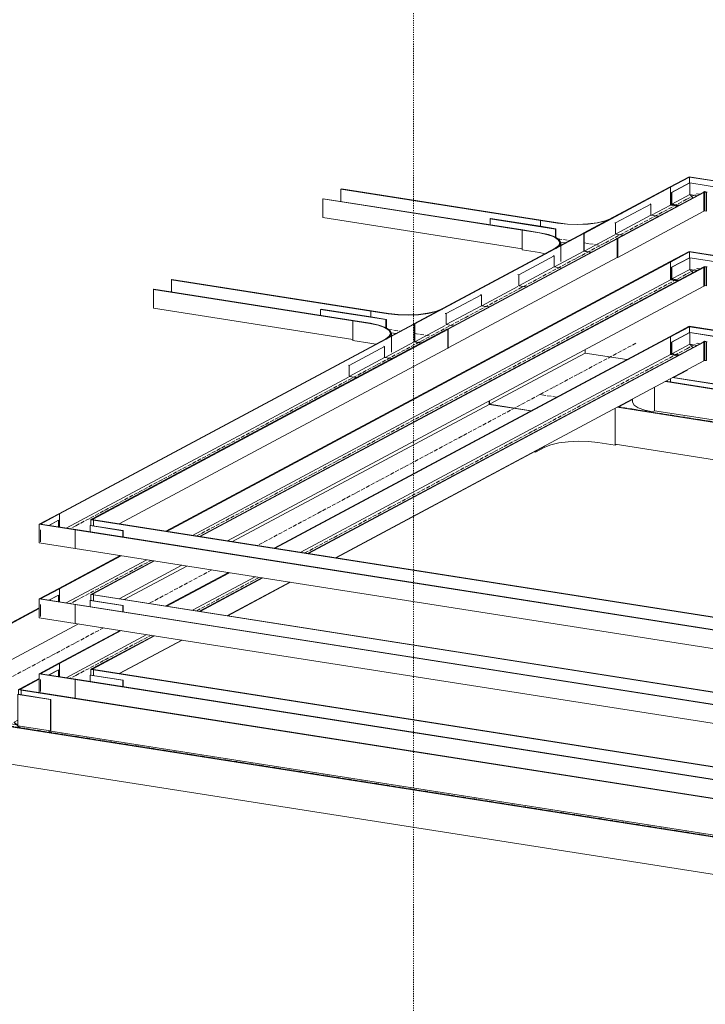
# Model space of a CAD drawing. Header units: millimetres. Extents: x 5617 to 131373, y -9330 to 158328.
# Tile 70 of 83: x 105448 to 107202, y 123009 to 125528. Entities that reach past the tile are written whole.
import ezdxf

# ---------------------------------------------------------------- set-up
doc = ezdxf.new("R2010")
doc.units = ezdxf.units.MM
doc.linetypes.add('Осевая', pattern=[14, 10, -2, 0, -2])
doc.linetypes.add('Скрыто_2_', pattern=[6, 3, -3])
doc.layers.add('Границы 3D вида', color=7, linetype='Скрыто_2_', lineweight=20, true_color=0x0080c0)
for name, color, linetype, lineweight in [('Кабельные лотки', 7, 'Continuous', 18), ('Осевая линия', 7, 'Осевая', 18), ('Соединительные детали кабельных лотков', 7, 'Continuous', 18)]:
    doc.layers.add(name, color=color, linetype=linetype, lineweight=lineweight)

# ---------------------------------------------------------------- blocks, each defined once
blk = doc.blocks.new('OSTEC_CLH - ЛН_ ЛП - СЛУМИ - Угол горизонтальный - ZS - Цинкование по методу Сендзимира-1209142-МКСС_ПЧ_5_23')
at = {"layer": 'Осевая линия'}
for p, q in [((87811.9, 123788.6), (87738.1, 123749.1)), ((87811.4, 123788.3), (87811.9, 123788.6)), ((87874.4, 123727.7), (87738.1, 123749.1))]:
    blk.add_line(p, q, dxfattribs=at)
at = {"layer": 'Соединительные детали кабельных лотков'}
for p, q in [((87534.7, 123779.4), (87680, 123857.1)), ((87538.2, 123779.7), (87682.3, 123856.8)), ((87680, 123857.1), (87682.3, 123856.8)), ((87682.3, 123856.8), (87682.3, 123763.5)), ((87938, 123814.2), (87941.6, 123816.1)), ((87943.8, 123815.7), (87941.4, 123814.5)), ((87941.6, 123816.1), (87943.8, 123815.7)), ((87943.8, 123815.7), (87943.8, 123813.2)), ((87938, 123801.9), (87938, 123814.2)), ((87938, 123814.2), (87944.6, 123813.1)), ((87945.8, 123813.8), (87941.4, 123814.5)), ((87944.6, 123813.1), (87945.8, 123813.8)), ((87944.6, 123813.1), (87944.6, 123800.9)), ((87534.7, 123683.7), (87534.7, 123779.4)), ((87534.7, 123779.4), (87802.9, 123737.3)), ((87804.1, 123738), (87538.2, 123779.7)), ((87673, 123758.6), (87682.3, 123763.5)), ((87682.3, 123763.5), (87934.4, 123723.9)), ((87802.9, 123737.3), (87804.1, 123738)), ((87802.9, 123737.3), (87802.9, 123641.6)), ((87939, 123716.8), (87940.7, 123717.8)), ((87802.9, 123641.6), (87534.7, 123683.7))]:
    blk.add_line(p, q, dxfattribs=at)
blk = doc.blocks.new('OSTEC_U - ЛН_ ЛП - СЛУМИ - OSTEC_U - ЛН_ ЛП - СЛУМИ-1209086-МКСС_ПЧ_5_23')
at = {"layer": 'Соединительные детали кабельных лотков'}
for p, q in [((87936.1, 123802.3), (87936.8, 123802.1)), ((87936.1, 123802.3), (87936.1, 123720.9)), ((87936.8, 123802.1), (87936.5, 123801.9)), ((87936.5, 123720.5), (87936.5, 123801.9)), ((87938, 123802.8), (87936.8, 123802.1)), ((87936.8, 123802.1), (88020.3, 123789)), ((87937.2, 123802.4), (87937, 123802.4)), ((88020.7, 123789.2), (87937.2, 123802.4)), ((88020.3, 123789), (88020.7, 123789.2)), ((88020.3, 123789), (88020.3, 123708.5)), ((88020.7, 123789.2), (88020.7, 123707.9)), ((87936.1, 123735.9), (87927.1, 123731.1)), ((87927.1, 123731.1), (87936.1, 123722.3)), ((87927.1, 123730.2), (87927.1, 123731.1)), ((87936.1, 123721.5), (87927.1, 123730.2)), ((87936.8, 123720.8), (87936.1, 123720.9)), ((87936.8, 123721.6), (88020.3, 123708.5)), ((87936.8, 123721.6), (87942.2, 123716.3)), ((87940.2, 123717.5), (87936.8, 123720.8)), ((88020.3, 123708.5), (88013.8, 123705.1)), ((88020.7, 123707.9), (88015.1, 123704.9))]:
    blk.add_line(p, q, dxfattribs=at)
for points in [[(87936.8, 123802.4, 0), (87936.6, 123802.4, 0), (87936.4, 123802.4, 0), (87936.2, 123802.3, 0)], [(87936.5, 123801.9, 0), (87936.7, 123801.9, 0), (87936.9, 123801.9, 0), (87937.1, 123801.9, 0), (87937.3, 123801.9, 0), (87937.4, 123802, 0), (87937.6, 123802, 0)], [(87937.1, 123720.5, 0), (87936.9, 123720.5, 0), (87936.7, 123720.5, 0), (87936.5, 123720.5, 0)]]:
    blk.add_polyline3d(points, dxfattribs=at)
blk = doc.blocks.new('OSTEC_CT - ЛН_ ЛП - ОГП - Тройник - ZS - Цинкование по методу Сендзимира-1209897-МКСС_ПЧ_5_23')
at = {"layer": 'Осевая линия'}
for p, q in [((89314.4, 124562.5), (89271.7, 124569.2)), ((89535.5, 124527.8), (89471.5, 124537.9))]:
    blk.add_line(p, q, dxfattribs=at)
at = {"layer": 'Соединительные детали кабельных лотков'}
for p, q in [((89605.7, 124609.6), (89605.7, 124600.5)), ((89508.1, 124557.4), (89508.1, 124550.6)), ((89141.5, 124543.9), (89142.5, 124544.4)), ((89464, 124439.4), (89464, 124533.9)), ((89420.1, 124446.3), (89464, 124439.4)), ((89257.2, 124422.4), (89260.7, 124421.9)), ((89260.7, 124421.9), (89284.5, 124434.6)), ((89260.7, 124421.9), (89260.7, 124425.1)), ((89464, 124439.4), (89467.5, 124441.2))]:
    blk.add_line(p, q, dxfattribs=at)
for points in [[(89508.1, 124550.6, 0), (89508.1, 124549.8, 0), (89512.4, 124542.1, 0), (89523.3, 124535, 0), (89540.1, 124529, 0), (89559.2, 124524.9, 0)], [(89420.1, 124446.3, 0), (89395.7, 124449, 0), (89369.7, 124449.8, 0), (89343.9, 124448.6, 0), (89320.1, 124445.5, 0), (89299.8, 124440.7, 0), (89284.5, 124434.6, 0)]]:
    blk.add_polyline3d(points, dxfattribs=at)
blk = doc.blocks.new('OSTEC_U - ЛН_ ЛП - СЛУМ - OSTEC_U - ЛН_ ЛП - СЛУМ-1209915-МКСС_ПЧ_5_23')
at = {"layer": 'Соединительные детали кабельных лотков'}
for p, q in [((89732, 124580.7), (89592.5, 124602.6)), ((89733.2, 124581.3), (89593.7, 124603.2)), ((89565, 124527.9), (89565, 124587.9)), ((89733.2, 124581.3), (89732, 124580.7)), ((89732, 124580.7), (89732, 124501.7)), ((89733.2, 124499.9), (89733.2, 124581.3)), ((89557.1, 124523.7), (89565, 124527.9)), ((89732, 124501.7), (89565, 124527.9)), ((89732, 124501.7), (89724.2, 124497.5))]:
    blk.add_line(p, q, dxfattribs=at)
blk = doc.blocks.new('OSTEC_CLH - ЛН_ ЛП - СЛУМИ - Угол горизонтальный - ZS - Цинкование по методу Сендзимира-V113-МКСС_ПЧ_5_23')
at = {"layer": 'Осевая линия'}
for p, q in [((88084.8, 124233.5), (88070.6, 124225.9)), ((88084.3, 124233.2), (88084.8, 124233.5))]:
    blk.add_line(p, q, dxfattribs=at)
at = {"layer": 'Соединительные детали кабельных лотков'}
for p, q in [((87990.8, 124237.6), (88040.9, 124264.3)), ((87994.3, 124237.8), (88043.1, 124263.9)), ((88040.9, 124264.3), (88043.1, 124263.9)), ((88043.1, 124263.9), (88043.1, 124230.2)), ((88123, 124248.9), (88126.6, 124250.8)), ((88123, 124233.8), (88123, 124248.9)), ((88123, 124248.9), (88129.6, 124247.9)), ((88128.8, 124250.5), (88126.4, 124249.2)), ((88130.8, 124248.5), (88126.4, 124249.2)), ((88126.6, 124249.3), (88126.6, 124250.8)), ((88126.6, 124250.8), (88128.8, 124250.5)), ((88128.8, 124250.5), (88128.8, 124248)), ((88129.6, 124247.9), (88130.8, 124248.5)), ((88129.6, 124247.9), (88129.6, 124232.8)), ((87990.8, 124189.7), (87990.8, 124237.6)), ((87990.8, 124237.6), (88083.2, 124223.1)), ((88084.4, 124223.7), (87994.3, 124237.8)), ((88083.2, 124223.1), (88084.4, 124223.7)), ((88083.2, 124223.1), (88083.2, 124175.2)), ((88083.2, 124175.2), (87990.8, 124189.7))]:
    blk.add_line(p, q, dxfattribs=at)
blk = doc.blocks.new('OSTEC_U - ЛН_ ЛП - СЛУМИ - OSTEC_U - ЛН_ ЛП - СЛУМИ-V114-МКСС_ПЧ_5_23')
at = {"layer": 'Соединительные детали кабельных лотков'}
for p, q in [((88040, 124247.5), (88015.7, 124234.5)), ((88016.5, 124234.4), (88040.8, 124247.4)), ((88040.8, 124247.4), (88040, 124247.5)), ((88040.8, 124247.4), (88040.8, 124230.6)), ((87994.6, 124223.2), (87994.6, 124192.5)), ((87994.6, 124223.2), (87994.6, 124192.5))]:
    blk.add_line(p, q, dxfattribs=at)
blk = doc.blocks.new('OSTEC_U - ЛН_ ЛП - СЛУМИ - OSTEC_U - ЛН_ ЛП - СЛУМИ-V115-МКСС_ПЧ_5_23')
at = {"layer": 'Соединительные детали кабельных лотков'}
for p, q in [((88121, 124234.2), (88121.7, 124234)), ((88121, 124234.2), (88121, 124218)), ((88121.7, 124234), (88121.5, 124233.8)), ((88121.5, 124217.9), (88121.5, 124233.8)), ((88123, 124234.7), (88121.7, 124234)), ((88121.7, 124234), (88205.3, 124220.9)), ((88122.2, 124234.3), (88122, 124234.3)), ((88205.7, 124221.1), (88122.2, 124234.3)), ((88205.3, 124220.9), (88205.7, 124221.1)), ((88205.3, 124220.9), (88205.3, 124204.7)), ((88205.7, 124221.1), (88205.7, 124204.7))]:
    blk.add_line(p, q, dxfattribs=at)
for points in [[(88121.8, 124234.3, 0), (88121.6, 124234.3, 0), (88121.4, 124234.3, 0), (88121.2, 124234.2, 0)], [(88121.5, 124233.8, 0), (88121.7, 124233.8, 0), (88121.9, 124233.8, 0), (88122.1, 124233.8, 0), (88122.3, 124233.8, 0), (88122.4, 124233.9, 0), (88122.5, 124233.9, 0)]]:
    blk.add_polyline3d(points, dxfattribs=at)
blk = doc.blocks.new('OSTEC_CLH - ЛН_ ЛП - СЛУМИ - Угол горизонтальный - ZS - Цинкование по методу Сендзимира-V110-МКСС_ПЧ_5_23')
at = {"layer": 'Осевая линия'}
for p in [(91481.4, 123868.4), (91514.7, 123881.3)]:
    blk.add_line(p, (91507.6, 123882.4), dxfattribs=at)
at = {"layer": 'Соединительные детали кабельных лотков'}
for p, q in [((91487.4, 123926), (91437.4, 123899.2)), ((91439.6, 123898.9), (91488.5, 123925)), ((91487.4, 123926), (91579.8, 123911.5)), ((91488.5, 123925), (91578.5, 123910.8)), ((91488.5, 123925), (91488.5, 123909.9)), ((91437.4, 123899.2), (91439.6, 123898.9)), ((91439.6, 123853.4), (91439.6, 123898.9)), ((91579.8, 123911.5), (91578.5, 123910.8)), ((91578.5, 123910.8), (91578.5, 123879.5)), ((91526.7, 123887.7), (91523.1, 123885.8)), ((91523.1, 123885.8), (91525.3, 123885.4)), ((91525.3, 123885.4), (91527.7, 123886.7)), ((91525.3, 123837.6), (91525.3, 123885.4)), ((91526.7, 123887.7), (91533.3, 123886.6)), ((91532.1, 123886), (91527.7, 123886.7)), ((91527.7, 123886.7), (91527.7, 123842.1)), ((91533.3, 123886.6), (91532.1, 123886)), ((91532.1, 123886), (91532.1, 123838.1)), ((91442.8, 123855.1), (91439.6, 123853.4)), ((91439.6, 123853.4), (91457.4, 123850.6)), ((91527.7, 123842.1), (91527.7, 123838.8)), ((91527.7, 123838.8), (91525.3, 123837.6)), ((91527.7, 123838.8), (91532.1, 123838.1))]:
    blk.add_line(p, q, dxfattribs=at)
blk = doc.blocks.new('OSTEC_U - ЛН_ ЛП - СЛУМИ - OSTEC_U - ЛН_ ЛП - СЛУМИ-V116-МКСС_ПЧ_5_23')
at = {"layer": 'Соединительные детали кабельных лотков'}
for p, q in [((89653.9, 125110.6), (89608.6, 125086.4)), ((89609.4, 125086.3), (89654.7, 125110.5)), ((89654, 125110.6), (89654.7, 125110.5)), ((89654.7, 125110.5), (89655, 125110.7)), ((89654.7, 125080.7), (89654.7, 125110.5)), ((89654.7, 125110.5), (89738.2, 125097.3)), ((89654.7, 125110.5), (89654.7, 125080.7)), ((89655.1, 125110.7), (89654.9, 125110.7)), ((89738.7, 125097.6), (89655.1, 125110.7)), ((89608.6, 125086.4), (89609.4, 125086.3)), ((89608.6, 125055.8), (89608.6, 125086.4)), ((89609.4, 125056.5), (89609.4, 125086.3)), ((89609.4, 125056.5), (89654.7, 125080.7)), ((89663.1, 125072.5), (89654.7, 125080.7)), ((89654.7, 125080.7), (89672.9, 125077.8)), ((89654.7, 125080.7), (89663.1, 125072.5)), ((89738.2, 125097.3), (89738.7, 125097.6)), ((89738.2, 125097.3), (89738.2, 125081.2)), ((89738.7, 125097.6), (89738.7, 125081.1)), ((89626.4, 125053), (89608.6, 125055.8)), ((89627.7, 125053.6), (89609.4, 125056.5))]:
    blk.add_line(p, q, dxfattribs=at)
for points in [[(89654.7, 125110.7, 0), (89654.5, 125110.7, 0), (89654.3, 125110.7, 0), (89654.1, 125110.7, 0)], [(89654.6, 125110.7, 0), (89654.4, 125110.7, 0), (89654.2, 125110.7, 0)]]:
    blk.add_polyline3d(points, dxfattribs=at)
blk = doc.blocks.new('OSTEC_CT - ЛН_ ЛП - ОГП - Тройник - ZS - Цинкование по методу Сендзимира-1219768-МКСС_ПЧ_5_23')
at = {"layer": 'Осевая линия'}
for p, q in [((88884.3, 124736), (88914.1, 124731.3)), ((88950.9, 124725.5), (88992.6, 124719))]:
    blk.add_line(p, q, dxfattribs=at)
at = {"layer": 'Соединительные детали кабельных лотков'}
for p, q in [((89043.9, 124800.7), (89020.1, 124788)), ((89046.1, 124800.4), (89043.9, 124800.7)), ((88840.6, 124783.2), (88839.4, 124782.6)), ((88839.4, 124782.6), (88883.4, 124775.7)), ((88839.4, 124766.9), (88839.4, 124782.6)), ((88884.6, 124776.3), (88840.6, 124783.2)), ((89022.3, 124787.6), (89023.1, 124788)), ((88794.2, 124758.4), (88793, 124757.7)), ((88793, 124757.7), (88836.9, 124750.8)), ((88793, 124707.5), (88793, 124757.7)), ((88838.1, 124751.5), (88794.2, 124758.4)), ((88891, 124726.7), (88903.3, 124725.4)), ((88891.8, 124677.5), (88891.8, 124725.4)), ((89033.9, 124736.1), (89034.9, 124736.6)), ((89036.1, 124735.7), (89033.9, 124736.1)), ((89034.9, 124736.6), (89037.1, 124736.2)), ((89037.1, 124736.2), (89036.1, 124735.7)), ((89036.1, 124687.9), (89036.1, 124735.7)), ((89037.1, 124736.2), (89037.1, 124688.4)), ((88793, 124707.5), (88836.9, 124700.6)), ((88851.6, 124697.8), (88836.9, 124700.6)), ((88877.2, 124711.6), (88853.4, 124698.8)), ((88853.4, 124698.8), (88855.6, 124698.5)), ((89037.1, 124688.4), (89036.1, 124687.9))]:
    blk.add_line(p, q, dxfattribs=at)
for points in [[(88883.4, 124775.7, 0), (88908.4, 124772.9, 0), (88935, 124772.1, 0), (88961.4, 124773.3, 0), (88985.8, 124776.5, 0), (89006.6, 124781.4, 0), (89022.3, 124787.6, 0)], [(89020.1, 124788, 0), (89004.8, 124781.9, 0), (88984.5, 124777.1, 0), (88960.7, 124774, 0), (88934.9, 124772.8, 0), (88908.9, 124773.6, 0), (88884.6, 124776.3, 0)], [(88836.9, 124750.8, 0), (88858.1, 124746.4, 0), (88874.5, 124740.5, 0), (88885.1, 124733.6, 0), (88889.3, 124726.2, 0), (88886.5, 124718.6, 0), (88877.2, 124711.6, 0)], [(88879.4, 124711.2, 0), (88889, 124718.5, 0), (88891.8, 124726.2, 0), (88887.5, 124733.8, 0), (88876.6, 124740.9, 0), (88859.8, 124746.9, 0), (88838.1, 124751.5, 0)]]:
    blk.add_polyline3d(points, dxfattribs=at)
blk = doc.blocks.new('OSTEC_U - ЛН_ ЛП - СЛУМ - OSTEC_U - ЛН_ ЛП - СЛУМ-1216886-МКСС_ПЧ_5_23')
at = {"layer": 'Соединительные детали кабельных лотков'}
for p, q in [((89122.2, 124824.7), (89031.7, 124776.3)), ((89120, 124825), (89122.2, 124824.7)), ((89122.2, 124824.7), (89122.2, 124796.5)), ((89031.7, 124776.3), (89029.5, 124776.6)), ((89122.2, 124796.5), (89031.7, 124748.1)), ((89031.7, 124748.1), (89031.7, 124776.3)), ((89122.2, 124796.5), (89141.2, 124793.5)), ((89050.7, 124745.1), (89031.7, 124748.1))]:
    blk.add_line(p, q, dxfattribs=at)
blk = doc.blocks.new('OSTEC_U - ЛН_ ЛП - СЛУМ - OSTEC_U - ЛН_ ЛП - СЛУМ-1216893-МКСС_ПЧ_5_23')
at = {"layer": 'Соединительные детали кабельных лотков'}
for p, q in [((88874.5, 124692.2), (88784, 124643.8)), ((88872.3, 124692.6), (88874.5, 124692.2)), ((88874.5, 124692.2), (88874.5, 124664)), ((88874.5, 124664), (88784, 124615.6)), ((88874.5, 124664), (88893.5, 124661)), ((88784, 124643.8), (88781.8, 124644.2)), ((88784, 124615.6), (88784, 124643.8)), ((88803, 124612.6), (88784, 124615.6))]:
    blk.add_line(p, q, dxfattribs=at)
blk = doc.blocks.new('OSTEC_U - ЛН_ ЛП - СЛУМ - OSTEC_U - ЛН_ ЛП - СЛУМ-V117-МКСС_ПЧ_5_23')
at = {"layer": 'Соединительные детали кабельных лотков'}
for p, q in [((88710.7, 124787.1), (88711.9, 124787.8)), ((88710.7, 124771.5), (88710.7, 124787.1)), ((88877.8, 124760.9), (88710.7, 124787.1)), ((88839.4, 124767.7), (88711.9, 124787.8)), ((88879, 124761.5), (88839.4, 124767.7)), ((88879, 124761.5), (88877.8, 124760.9)), ((88877.8, 124760.9), (88877.8, 124740.2)), ((88879, 124739.4), (88879, 124761.5))]:
    blk.add_line(p, q, dxfattribs=at)
blk = doc.blocks.new('OSTEC_CT - ЛН_ ЛП - ОГП - Тройник - ZS - Цинкование по методу Сендзимира-V118-МКСС_ПЧ_5_23')
at = {"layer": 'Осевая линия'}
for p, q in [((89317.7, 124967.8), (89347.6, 124963.1)), ((89384.4, 124957.3), (89426.1, 124950.8))]:
    blk.add_line(p, q, dxfattribs=at)
at = {"layer": 'Соединительные детали кабельных лотков'}
for p, q in [((89477.4, 125032.5), (89453.6, 125019.8)), ((89479.6, 125032.2), (89477.4, 125032.5)), ((89478.5, 125031.6), (89479.6, 125032.2)), ((89274.1, 125015), (89272.9, 125014.4)), ((89272.9, 125014.4), (89316.9, 125007.5)), ((89272.9, 124998.7), (89272.9, 125014.4)), ((89318, 125008.1), (89274.1, 125015)), ((89227.6, 124990.2), (89226.4, 124989.6)), ((89226.4, 124989.6), (89270.4, 124982.7)), ((89226.4, 124939.3), (89226.4, 124989.6)), ((89271.6, 124983.3), (89227.6, 124990.2)), ((89324.5, 124958.6), (89336.7, 124957.3)), ((89325.3, 124909.3), (89325.3, 124957.2)), ((89467.4, 124967.9), (89468.4, 124968.4)), ((89469.6, 124967.5), (89467.4, 124967.9)), ((89468.4, 124968.4), (89470.6, 124968.1)), ((89470.6, 124968.1), (89469.6, 124967.5)), ((89469.6, 124919.7), (89469.6, 124967.5)), ((89470.6, 124968.1), (89470.6, 124920.2)), ((89226.4, 124939.3), (89270.4, 124932.4)), ((89285.1, 124929.6), (89270.4, 124932.4)), ((89310.7, 124943.4), (89286.9, 124930.6)), ((89286.9, 124930.6), (89289.1, 124930.3)), ((89470.6, 124920.2), (89469.6, 124919.7))]:
    blk.add_line(p, q, dxfattribs=at)
for points in [[(89316.9, 125007.5, 0), (89341.8, 125004.7, 0), (89368.5, 125003.9, 0), (89394.9, 125005.1, 0), (89419.3, 125008.3, 0), (89440.1, 125013.2, 0), (89455.8, 125019.5, 0)], [(89453.6, 125019.8, 0), (89438.3, 125013.7, 0), (89418, 125008.9, 0), (89394.2, 125005.8, 0), (89368.4, 125004.6, 0), (89342.4, 125005.4, 0), (89318, 125008.1, 0)], [(89270.4, 124982.7, 0), (89291.5, 124978.2, 0), (89308, 124972.3, 0), (89318.6, 124965.4, 0), (89322.7, 124958, 0), (89320, 124950.4, 0), (89310.7, 124943.4, 0)], [(89312.9, 124943, 0), (89322.5, 124950.3, 0), (89325.2, 124958, 0), (89321, 124965.6, 0), (89310.1, 124972.7, 0), (89293.3, 124978.7, 0), (89271.6, 124983.3, 0)]]:
    blk.add_polyline3d(points, dxfattribs=at)
blk = doc.blocks.new('OSTEC_U - ЛН_ ЛП - СЛУМ - OSTEC_U - ЛН_ ЛП - СЛУМ-V119-МКСС_ПЧ_5_23')
at = {"layer": 'Соединительные детали кабельных лотков'}
for p, q in [((89144.2, 125018.9), (89145.4, 125019.6)), ((89144.2, 125003.3), (89144.2, 125018.9)), ((89311.3, 124992.7), (89144.2, 125018.9)), ((89272.9, 124999.6), (89145.4, 125019.6)), ((89312.5, 124993.4), (89272.9, 124999.6)), ((89312.5, 124993.4), (89311.3, 124992.7)), ((89311.3, 124992.7), (89311.3, 124972)), ((89312.5, 124971.2), (89312.5, 124993.4))]:
    blk.add_line(p, q, dxfattribs=at)
blk = doc.blocks.new('OSTEC_CLH - ЛН_ ЛП - СЛУМИ - Угол горизонтальный - ZS - Цинкование по методу Сендзимира-V121-МКСС_ПЧ_5_23')
at = {"layer": 'Осевая линия'}
for p, q in [((88084.8, 124042), (88070.6, 124034.4)), ((88084.3, 124041.8), (88084.8, 124042))]:
    blk.add_line(p, q, dxfattribs=at)
at = {"layer": 'Соединительные детали кабельных лотков'}
for p, q in [((87990.8, 124046.1), (88040.9, 124072.9)), ((87994.3, 124046.4), (88043.1, 124072.5)), ((88040.9, 124072.9), (88043.1, 124072.5)), ((88043.1, 124072.5), (88043.1, 124038.8)), ((87990.8, 123998.3), (87990.8, 124046.1)), ((87990.8, 124046.1), (88083.2, 124031.6)), ((88084.4, 124032.3), (87994.3, 124046.4)), ((88123, 124057.5), (88126.6, 124059.4)), ((88123, 124042.4), (88123, 124057.5)), ((88123, 124057.5), (88129.6, 124056.5)), ((88128.8, 124059.1), (88126.4, 124057.8)), ((88130.8, 124057.1), (88126.4, 124057.8)), ((88126.6, 124057.9), (88126.6, 124059.4)), ((88126.6, 124059.4), (88128.8, 124059.1)), ((88128.8, 124059.1), (88128.8, 124056.6)), ((88129.6, 124056.5), (88130.8, 124057.1)), ((88129.6, 124056.5), (88129.6, 124041.6)), ((88083.2, 124031.6), (88084.4, 124032.3)), ((88083.2, 124031.6), (88083.2, 123983.8)), ((88083.2, 123983.8), (87990.8, 123998.3))]:
    blk.add_line(p, q, dxfattribs=at)
blk = doc.blocks.new('OSTEC_U - ЛН_ ЛП - СЛУМИ - OSTEC_U - ЛН_ ЛП - СЛУМИ-V122-МКСС_ПЧ_5_23')
at = {"layer": 'Соединительные детали кабельных лотков'}
for p, q in [((88121, 124042.8), (88121.7, 124042.6)), ((88121, 124042.8), (88121, 124026.5)), ((88121.7, 124042.6), (88121.5, 124042.4)), ((88121.5, 124026.5), (88121.5, 124042.4)), ((88123, 124043.3), (88121.7, 124042.6)), ((88121.7, 124042.6), (88205.3, 124029.5)), ((88122.2, 124042.8), (88122, 124042.9)), ((88129.6, 124041.7), (88122.2, 124042.8)), ((88205.7, 124029.7), (88130.2, 124041.6)), ((88205.3, 124029.5), (88205.7, 124029.7)), ((88205.3, 124029.5), (88205.3, 124013.3)), ((88205.7, 124029.7), (88205.7, 124013.2))]:
    blk.add_line(p, q, dxfattribs=at)
for points in [[(88121.8, 124042.9, 0), (88121.6, 124042.9, 0), (88121.4, 124042.8, 0), (88121.2, 124042.8, 0)], [(88121.5, 124042.4, 0), (88121.7, 124042.3, 0), (88121.9, 124042.3, 0), (88122.1, 124042.4, 0), (88122.3, 124042.4, 0), (88122.4, 124042.4, 0), (88122.5, 124042.5, 0)]]:
    blk.add_polyline3d(points, dxfattribs=at)

msp = doc.modelspace()

# ---------------------------------------------------------------- linework, layer by layer
at = {"layer": 'Границы 3D вида'}
msp.add_line((106455.6, 128047.3), (106455.6, 121887.6), dxfattribs=at)
at = {"layer": 'Кабельные лотки'}
for p, q in [((106889.8, 124981.9), (107110.5, 125099.9)), ((107110.5, 125099.9), (107112.7, 125099.5)), ((106270.1, 125094.4), (106271.3, 125095.1)), ((106270.1, 125063.2), (106270.1, 125094.4)), ((106780.1, 125014.4), (106270.1, 125094.4)), ((106781.3, 125015), (106271.3, 125095.1)), ((106892.1, 124981.5), (107112.7, 125099.5)), ((106975.5, 124968.4), (107196.2, 125086.4)), ((106977.8, 124968.1), (107198.4, 125086.1)), ((107112.7, 125099.5), (107112.7, 125054.1)), ((107196.2, 125086.4), (107198.4, 125086.1)), ((107198.4, 125086.1), (107198.4, 125038.2)), ((106223.7, 125069.6), (106224.9, 125070.3)), ((106223.7, 125021.8), (106223.7, 125069.6)), ((106733.7, 124989.6), (106223.7, 125069.6)), ((106734.9, 124990.2), (106224.9, 125070.3)), ((107064.1, 125028.1), (107112.7, 125054.1)), ((107112.7, 125054.1), (107130.5, 125051.3)), ((106977.8, 124920.2), (107198.4, 125038.2)), ((106733.7, 124941.7), (106223.7, 125021.8)), ((106781.3, 125015), (106780.1, 125014.4)), ((106780.1, 125014.4), (106780.1, 124998.7)), ((106456.4, 124750), (106888.9, 124981.3)), ((106458.6, 124749.7), (106891.1, 124981)), ((106734.9, 124990.2), (106733.7, 124989.6)), ((106733.7, 124989.6), (106733.7, 124941.7)), ((106888.9, 124981.3), (106891.1, 124981)), ((106892.1, 124981.5), (106889.8, 124981.9)), ((106891.1, 124981), (106891.1, 124935.6)), ((106892.1, 124936.1), (106892.1, 124981.5)), ((106892.1, 124936.1), (106970.2, 124977.9)), ((106542.1, 124736.6), (106974.6, 124967.9)), ((106544.3, 124736.2), (106976.8, 124967.5)), ((106974.6, 124967.9), (106976.8, 124967.5)), ((106977.8, 124968.1), (106975.5, 124968.4)), ((106976.8, 124967.5), (106976.8, 124919.7)), ((106977.8, 124920.2), (106977.8, 124968.1)), ((106816.4, 124895.6), (106891.1, 124935.6)), ((106891.1, 124935.6), (106908.9, 124932.8)), ((106909.9, 124933.3), (106892.1, 124936.1)), ((105822.4, 124219.6), (107110.5, 124908.4)), ((105824.6, 124219.2), (107112.7, 124908.1)), ((106544.3, 124688.4), (106976.8, 124919.7)), ((107110.5, 124908.4), (107112.7, 124908.1)), ((107112.7, 124908.1), (107112.7, 124862.7)), ((105908.1, 124206.1), (107196.2, 124895)), ((105910.3, 124205.8), (107198.4, 124894.6)), ((107196.2, 124895), (107198.4, 124894.6)), ((107198.4, 124894.6), (107198.4, 124846.8)), ((105836.6, 124862.6), (105837.8, 124863.3)), ((105836.6, 124831.3), (105836.6, 124862.6)), ((106346.6, 124782.6), (105836.6, 124862.6)), ((106347.8, 124783.2), (105837.8, 124863.3)), ((105890.3, 124208.9), (107112.7, 124862.7)), ((107112.7, 124862.7), (107130.5, 124859.9)), ((105790.2, 124837.8), (105791.4, 124838.4)), ((105790.2, 124789.9), (105790.2, 124837.8)), ((106300.2, 124757.7), (105790.2, 124837.8)), ((106301.4, 124758.4), (105791.4, 124838.4)), ((105979.5, 124194.9), (107198.4, 124846.8)), ((106630.6, 124796.3), (106722.5, 124845.4)), ((106300.2, 124709.9), (105790.2, 124789.9)), ((106347.8, 124783.2), (106346.6, 124782.6)), ((106346.6, 124782.6), (106346.6, 124766.9)), ((105548.1, 124264.3), (106455.4, 124749.5)), ((105550.3, 124263.9), (106457.6, 124749.2)), ((106301.4, 124758.4), (106300.2, 124757.7)), ((106300.2, 124757.7), (106300.2, 124709.9)), ((106455.4, 124749.5), (106457.6, 124749.2)), ((106458.6, 124749.7), (106456.4, 124750)), ((106457.6, 124749.2), (106457.6, 124703.7)), ((106458.6, 124704.3), (106458.6, 124749.7)), ((105633.8, 124250.8), (106541.1, 124736.1)), ((105636, 124250.5), (106543.3, 124735.7)), ((106458.6, 124704.3), (106536.7, 124746)), ((106541.1, 124736.1), (106543.3, 124735.7)), ((106544.3, 124736.2), (106542.1, 124736.6)), ((106543.3, 124735.7), (106543.3, 124687.9)), ((106544.3, 124688.4), (106544.3, 124736.2)), ((106099.1, 124176.2), (107110.5, 124717)), ((106101.4, 124175.8), (107112.7, 124716.7)), ((106184.8, 124162.7), (107196.2, 124703.6)), ((106187.1, 124162.4), (107198.4, 124703.2)), ((106382.9, 124663.8), (106457.6, 124703.7)), ((106457.6, 124703.7), (106475.4, 124701)), ((106476.4, 124701.5), (106458.6, 124704.3)), ((107110.5, 124717), (107112.7, 124716.7)), ((107112.7, 124716.7), (107112.7, 124671.2)), ((107196.2, 124703.6), (107198.4, 124703.2)), ((107198.4, 124703.2), (107198.4, 124655.4)), ((105702.8, 124238.4), (106543.3, 124687.9)), ((106649.7, 124544.4), (106894.4, 124675.2)), ((106894.4, 124684.2), (106894.4, 124675.2)), ((106894.4, 124675.2), (107001.1, 124658.5)), ((106167, 124165.5), (107112.7, 124671.2)), ((106256.2, 124151.5), (107198.4, 124655.4)), ((107112.7, 124671.2), (107130.5, 124668.4)), ((107120.6, 124612.9), (107155.9, 124631.8)), ((105567.2, 124227.5), (106289, 124613.6)), ((107112.9, 124600.5), (107112.9, 124609.6)), ((107118.2, 124612.4), (110564.8, 124071.4)), ((107119.4, 124613.1), (110566, 124072.1)), ((106648.8, 124552.8), (106648.8, 124543.9)), ((106649.7, 124544.4), (106649.7, 124553.3)), ((106978.9, 124537.1), (107015.4, 124556.6)), ((106648.8, 124543.9), (105992.4, 124192.9)), ((106648.8, 124543.9), (106755.5, 124527.2)), ((106756.4, 124527.7), (106649.7, 124544.4)), ((106971.2, 124441.8), (106971.2, 124533.9)), ((106976.5, 124536.7), (110423.1, 123995.7)), ((106977.7, 124537.3), (110424.3, 123996.3)), ((106791.7, 124437), (106257.5, 124151.3)), ((106971.2, 124441.8), (110284.7, 123921.7)), ((105550.3, 124263.9), (105548.1, 124264.3)), ((105550.3, 124230.2), (105550.3, 124263.9)), ((105636, 124250.5), (105633.8, 124250.8)), ((105633.8, 124250.8), (105633.8, 124249.3)), ((105636, 124248), (105636, 124250.5)), ((105636.8, 124247.9), (105638, 124248.5)), ((105636.8, 124232.8), (105636.8, 124247.9)), ((108693.7, 123768.1), (105636.8, 124247.9)), ((108694.9, 123768.7), (105638, 124248.5)), ((105590.4, 124223.1), (105591.6, 124223.7)), ((105590.4, 124175.2), (105590.4, 124223.1)), ((108647.3, 123743.2), (105590.4, 124223.1)), ((108648.5, 123743.9), (105591.6, 124223.7)), ((108647.3, 123695.4), (105590.4, 124175.2)), ((105548.1, 124072.9), (105705.6, 124157.1)), ((105550.3, 124072.5), (105707.8, 124156.8)), ((105567.2, 124036.1), (105773.5, 124146.5)), ((105633.8, 124059.4), (105791.3, 124143.7)), ((105636, 124059.1), (105793.5, 124143.3)), ((105702.8, 124046.9), (105862.7, 124132.5)), ((105875.6, 124130.4), (105715.7, 124044.9)), ((105822.4, 124028.2), (105982.3, 124113.7)), ((105824.6, 124027.8), (105984.6, 124113.3)), ((105890.3, 124017.5), (106050.2, 124103)), ((105908.1, 124014.7), (106068, 124100.2)), ((105910.3, 124014.4), (106070.2, 124099.9)), ((105550.3, 124072.5), (105548.1, 124072.9)), ((105550.3, 124038.8), (105550.3, 124072.5)), ((105979.5, 124003.5), (106139.4, 124089)), ((106140.7, 124088.8), (105980.8, 124003.3)), ((105636, 124059.1), (105633.8, 124059.4)), ((105633.8, 124059.4), (105633.8, 124057.9)), ((105636, 124056.6), (105636, 124059.1)), ((105636.8, 124056.5), (105638, 124057.1)), ((105636.8, 124041.6), (105636.8, 124056.5)), ((108693.7, 123576.6), (105636.8, 124056.5)), ((108694.9, 123577.3), (105638, 124057.1)), ((105498.1, 124023.3), (105187.3, 123857.1)), ((105498.1, 124021.8), (105189.5, 123856.8)), ((105590.4, 124031.6), (105591.6, 124032.3)), ((105590.4, 123983.8), (105590.4, 124031.6)), ((108647.3, 123551.8), (105590.4, 124031.6)), ((108648.5, 123552.5), (105591.6, 124032.3)), ((105598.9, 123982.4), (105189.5, 123763.5)), ((108647.3, 123504), (105590.4, 123983.8)), ((105548.1, 123881.5), (105705.6, 123965.7)), ((105550.3, 123881.1), (105707.8, 123965.3)), ((105567.2, 123844.7), (105773.5, 123955)), ((105633.8, 123868), (105791.3, 123952.2)), ((105636, 123867.7), (105793.5, 123951.9)), ((105702.8, 123855.5), (105862.7, 123941)), ((105863.9, 123940.8), (105704, 123855.3)), ((105550.3, 123881.1), (105548.1, 123881.5)), ((105550.3, 123847.3), (105550.3, 123881.1)), ((105636, 123867.7), (105633.8, 123868)), ((105633.8, 123868), (105633.8, 123866.5)), ((105636, 123865.2), (105636, 123867.7)), ((105636.8, 123865), (105638, 123865.7)), ((108694.9, 123385.9), (105638, 123865.7)), ((105498.1, 123842.4), (105448.8, 123816.1)), ((105498.1, 123840.9), (105451, 123815.7)), ((105590.4, 123840.2), (105591.6, 123840.9)), ((105590.4, 123792.4), (105590.4, 123840.2)), ((108647.3, 123360.4), (105590.4, 123840.2)), ((108648.5, 123361), (105591.6, 123840.9)), ((105636.8, 123849.9), (105636.8, 123865)), ((108693.7, 123385.2), (105636.8, 123865)), ((105451, 123815.7), (105448.8, 123816.1)), ((105451, 123813.2), (105451, 123815.7)), ((105451.8, 123813.1), (105453, 123813.8)), ((105451.8, 123800.9), (105451.8, 123813.1)), ((105451.8, 123813.1), (108696.3, 123303.9)), ((105453, 123813.8), (108697.5, 123304.5)), ((108647.3, 123312.5), (105590.4, 123792.4)), ((105310.1, 123737.3), (108554.6, 123228.1)), ((105311.3, 123738), (108555.8, 123228.7)), ((105527.9, 123707.9), (108618.9, 123222.7)), ((105310.1, 123641.6), (108554.6, 123132.4))]:
    msp.add_line(p, q, dxfattribs=at)
at = {"layer": 'Осевая линия'}
for p, q in [((106933.8, 124951), (107154.5, 125069)), ((106500.3, 124719.2), (106932.9, 124950.5)), ((105901, 124207.3), (107154.5, 124877.6)), ((105592, 124233.5), (106499.4, 124718.7)), ((106779.4, 124569.5), (107024, 124700.3)), ((106177.7, 124163.8), (107154.5, 124686.2)), ((106778.4, 124569), (106056.4, 124182.9)), ((107042.7, 124527.8), (110425.4, 123996.9)), ((105592, 124042), (105784.2, 124144.8)), ((105939.6, 124120.4), (105779.7, 124034.9)), ((105901, 124015.8), (106060.9, 124101.4)), ((105662.9, 123972.4), (105319.1, 123788.6)), ((105592, 123850.6), (105784.2, 123953.4)), ((105381.6, 123727.7), (108626, 123218.4))]:
    msp.add_line(p, q, dxfattribs=at)
at = {"layer": 'Соединительные детали кабельных лотков'}
for p, q in [((106984.6, 125032.5), (106960.8, 125019.8)), ((106986.8, 125032.2), (106984.6, 125032.5)), ((106985.7, 125031.6), (106986.8, 125032.2)), ((106781.3, 125015), (106780.1, 125014.4)), ((106780.1, 125014.4), (106824.1, 125007.5)), ((106780.1, 124998.7), (106780.1, 125014.4)), ((106825.3, 125008.1), (106781.3, 125015)), ((106734.8, 124990.2), (106733.7, 124989.6)), ((106733.7, 124989.6), (106777.6, 124982.7)), ((106733.7, 124939.3), (106733.7, 124989.6)), ((106778.8, 124983.3), (106734.8, 124990.2)), ((106831.7, 124958.6), (106844, 124957.3)), ((106832.5, 124909.3), (106832.5, 124957.2)), ((106974.6, 124967.9), (106975.6, 124968.4)), ((106976.8, 124967.5), (106974.6, 124967.9)), ((106975.6, 124968.4), (106977.8, 124968.1)), ((106977.8, 124968.1), (106976.8, 124967.5)), ((106976.8, 124919.7), (106976.8, 124967.5)), ((106977.8, 124968.1), (106977.8, 124920.2)), ((106733.7, 124939.3), (106777.6, 124932.4)), ((106792.3, 124929.6), (106777.6, 124932.4)), ((106817.9, 124943.4), (106794.1, 124930.6)), ((106794.1, 124930.6), (106796.3, 124930.3)), ((106977.8, 124920.2), (106976.8, 124919.7)), ((107113, 124609.6), (107113, 124600.5)), ((107015.3, 124557.4), (107015.3, 124550.6)), ((106648.8, 124543.9), (106649.7, 124544.4)), ((106971.2, 124439.4), (106971.2, 124533.9)), ((106927.3, 124446.3), (106971.2, 124439.4)), ((106764.4, 124422.4), (106767.9, 124421.9)), ((106767.9, 124421.9), (106791.7, 124434.6)), ((106767.9, 124421.9), (106767.9, 124425.1)), ((106971.2, 124439.4), (106974.7, 124441.2))]:
    msp.add_line(p, q, dxfattribs=at)
for points in [[(106824.1, 125007.5, 0), (106849.1, 125004.7, 0), (106875.7, 125003.9, 0), (106902.1, 125005.1, 0), (106926.5, 125008.3, 0), (106947.3, 125013.2, 0), (106963, 125019.5, 0)], [(106960.8, 125019.8, 0), (106945.5, 125013.7, 0), (106925.2, 125008.9, 0), (106901.4, 125005.8, 0), (106875.6, 125004.6, 0), (106849.6, 125005.4, 0), (106825.3, 125008.1, 0)], [(106777.6, 124982.7, 0), (106798.8, 124978.2, 0), (106815.2, 124972.3, 0), (106825.8, 124965.4, 0), (106829.9, 124958, 0), (106827.2, 124950.4, 0), (106817.9, 124943.4, 0)], [(106820.1, 124943, 0), (106829.7, 124950.3, 0), (106832.4, 124958, 0), (106828.2, 124965.6, 0), (106817.3, 124972.7, 0), (106800.5, 124978.7, 0), (106778.8, 124983.3, 0)], [(107015.3, 124550.6, 0), (107015.4, 124549.8, 0), (107019.6, 124542.1, 0), (107030.5, 124535, 0), (107047.3, 124529, 0), (107066.5, 124524.9, 0)], [(106927.3, 124446.3, 0), (106902.9, 124449, 0), (106876.9, 124449.8, 0), (106851.2, 124448.6, 0), (106827.3, 124445.5, 0), (106807, 124440.7, 0), (106791.7, 124434.6, 0)]]:
    msp.add_polyline3d(points, dxfattribs=at)

# ---------------------------------------------------------------- block references
at = {"layer": 'Осевая линия'}
for name in ['OSTEC_CT - ЛН_ ЛП - ОГП - Тройник - ZS - Цинкование по методу Сендзимира-V118-МКСС_ПЧ_5_23', 'OSTEC_CT - ЛН_ ЛП - ОГП - Тройник - ZS - Цинкование по методу Сендзимира-1209897-МКСС_ПЧ_5_23']:
    msp.add_blockref(name, (17507.2, 0), dxfattribs=at)
at = {"layer": 'Соединительные детали кабельных лотков'}
for name, p in [('OSTEC_CLH - ЛН_ ЛП - СЛУМИ - Угол горизонтальный - ZS - Цинкование по методу Сендзимира-V110-МКСС_ПЧ_5_23', (15673.1, 1200.6)), ('OSTEC_U - ЛН_ ЛП - СЛУМИ - OSTEC_U - ЛН_ ЛП - СЛУМИ-V116-МКСС_ПЧ_5_23', (17507.2, 0)), ('OSTEC_U - ЛН_ ЛП - СЛУМ - OSTEC_U - ЛН_ ЛП - СЛУМ-1216886-МКСС_ПЧ_5_23', (17940.7, 231.8)), ('OSTEC_U - ЛН_ ЛП - СЛУМ - OSTEC_U - ЛН_ ЛП - СЛУМ-V119-МКСС_ПЧ_5_23', (17507.2, 0)), ('OSTEC_U - ЛН_ ЛП - СЛУМ - OSTEC_U - ЛН_ ЛП - СЛУМ-1216893-МКСС_ПЧ_5_23', (17940.7, 231.8)), ('OSTEC_CLH - ЛН_ ЛП - СЛУМИ - Угол горизонтальный - ZS - Цинкование по методу Сендзимира-V110-МКСС_ПЧ_5_23', (15673.1, 1009.2)), ('OSTEC_U - ЛН_ ЛП - СЛУМИ - OSTEC_U - ЛН_ ЛП - СЛУМИ-V116-МКСС_ПЧ_5_23', (17507.2, -191.4)), ('OSTEC_U - ЛН_ ЛП - СЛУМ - OSTEC_U - ЛН_ ЛП - СЛУМ-1216886-МКСС_ПЧ_5_23', (17507.2, 0)), ('OSTEC_CT - ЛН_ ЛП - ОГП - Тройник - ZS - Цинкование по методу Сендзимира-1219768-МКСС_ПЧ_5_23', (17507.2, 0)), ('OSTEC_U - ЛН_ ЛП - СЛУМ - OSTEC_U - ЛН_ ЛП - СЛУМ-V117-МКСС_ПЧ_5_23', (17507.2, 0)), ('OSTEC_CLH - ЛН_ ЛП - СЛУМИ - Угол горизонтальный - ZS - Цинкование по методу Сендзимира-V110-МКСС_ПЧ_5_23', (15673.1, 817.8)), ('OSTEC_U - ЛН_ ЛП - СЛУМИ - OSTEC_U - ЛН_ ЛП - СЛУМИ-V116-МКСС_ПЧ_5_23', (17507.2, -382.8)), ('OSTEC_U - ЛН_ ЛП - СЛУМ - OSTEC_U - ЛН_ ЛП - СЛУМ-1216893-МКСС_ПЧ_5_23', (17507.2, 0)), ('OSTEC_U - ЛН_ ЛП - СЛУМ - OSTEC_U - ЛН_ ЛП - СЛУМ-1209915-МКСС_ПЧ_5_23', (17507.2, 0)), ('OSTEC_CLH - ЛН_ ЛП - СЛУМИ - Угол горизонтальный - ZS - Цинкование по методу Сендзимира-V113-МКСС_ПЧ_5_23', (17507.2, 0)), ('OSTEC_U - ЛН_ ЛП - СЛУМИ - OSTEC_U - ЛН_ ЛП - СЛУМИ-V114-МКСС_ПЧ_5_23', (17507.2, 0)), ('OSTEC_U - ЛН_ ЛП - СЛУМИ - OSTEC_U - ЛН_ ЛП - СЛУМИ-V115-МКСС_ПЧ_5_23', (17507.2, 0)), ('OSTEC_CLH - ЛН_ ЛП - СЛУМИ - Угол горизонтальный - ZS - Цинкование по методу Сендзимира-V121-МКСС_ПЧ_5_23', (17507.2, 0)), ('OSTEC_U - ЛН_ ЛП - СЛУМИ - OSTEC_U - ЛН_ ЛП - СЛУМИ-V114-МКСС_ПЧ_5_23', (17507.2, -191.4)), ('OSTEC_U - ЛН_ ЛП - СЛУМИ - OSTEC_U - ЛН_ ЛП - СЛУМИ-V122-МКСС_ПЧ_5_23', (17507.2, 0)), ('OSTEC_CLH - ЛН_ ЛП - СЛУМИ - Угол горизонтальный - ZS - Цинкование по методу Сендзимира-V113-МКСС_ПЧ_5_23', (17507.2, -382.8)), ('OSTEC_CLH - ЛН_ ЛП - СЛУМИ - Угол горизонтальный - ZS - Цинкование по методу Сендзимира-1209142-МКСС_ПЧ_5_23', (17507.2, 0)), ('OSTEC_U - ЛН_ ЛП - СЛУМИ - OSTEC_U - ЛН_ ЛП - СЛУМИ-V114-МКСС_ПЧ_5_23', (17507.2, -382.8)), ('OSTEC_U - ЛН_ ЛП - СЛУМИ - OSTEC_U - ЛН_ ЛП - СЛУМИ-V115-МКСС_ПЧ_5_23', (17507.2, -382.8)), ('OSTEC_U - ЛН_ ЛП - СЛУМИ - OSTEC_U - ЛН_ ЛП - СЛУМИ-1209086-МКСС_ПЧ_5_23', (17507.2, 0))]:
    msp.add_blockref(name, p, dxfattribs=at)

doc.saveas('drawing.dxf')
